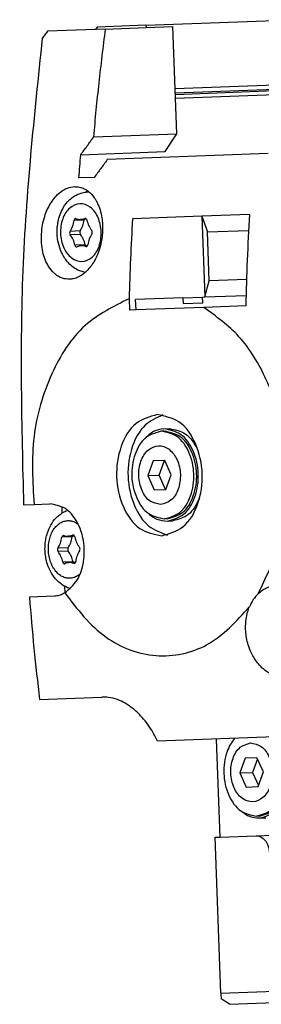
# Model space of a CAD drawing. Header units: millimetres. Extents: x -285 to 2170, y -283 to 203.
# Tile 12 of 33: x 516 to 537, y -283 to -198. Entities that reach past the tile are written whole.
import ezdxf

# ---------------------------------------------------------------- set-up
doc = ezdxf.new("R2010")
doc.units = ezdxf.units.MM

# ---------------------------------------------------------------- blocks, each defined once
blk = doc.blocks.new('CABEZA__17', base_point=(532.601, -282.801))
at = {"color": 7, "linetype": 'Continuous'}
for p, q in [((533.025, -268.321), (532.71, -259.824)), ((535.198, -261.486), (534.734, -262.754)), ((536.218, -261.448), (535.198, -261.486)), ((536.259, -261.539), (535.829, -262.713)), ((536.774, -262.678), (536.218, -261.448)), ((534.734, -262.754), (535.829, -262.713)), ((534.734, -262.754), (535.29, -263.984)), ((535.829, -262.713), (536.344, -263.853)), ((536.31, -263.946), (536.774, -262.678)), ((535.29, -263.984), (536.31, -263.946)), ((536.425, -266.494), (536.177, -266.503)), ((536.997, -266.673), (536.432, -266.694)), ((532.601, -268.337), (533.025, -268.321)), ((533.101, -281.828), (532.601, -268.337)), ((533.025, -268.321), (536.142, -268.206)), ((536.142, -268.206), (537.578, -268.152)), ((533.101, -281.828), (555.996, -280.979)), ((533.101, -281.828), (533.12, -282.327)), ((533.845, -282.801), (556.739, -281.952)), ((533.845, -282.801), (533.12, -282.327))]:
    blk.add_line(p, q, dxfattribs=at)
for points, knots in [([(534.28, -259.765), (534.155, -259.933), (533.894, -260.281), (533.455, -261.273), (533.235, -262.818), (533.637, -264.64), (534.633, -266.178), (535.693, -266.401), (536.177, -266.503)], [0, 0, 0, 0, 0.625784, 1.301491, 3.235285, 5.16908, 6.87254, 8.309266, 8.309266, 8.309266, 8.309266]), ([(536.177, -266.503), (536.653, -266.365), (537.693, -266.064), (538.572, -264.457), (538.839, -262.61), (538.505, -261.086), (537.994, -260.129), (537.708, -259.801), (537.57, -259.644)], [0, 0, 0, 0, 1.436726, 3.140187, 5.073981, 7.007775, 7.683482, 8.309266, 8.309266, 8.309266, 8.309266]), ([(536.425, -266.494), (536.9, -266.356), (537.94, -266.055), (538.82, -264.448), (539.086, -262.601), (538.753, -261.077), (538.241, -260.12), (537.955, -259.792), (537.818, -259.634)], [0, 0, 0, 0, 1.436726, 3.140187, 5.073981, 7.007775, 7.683482, 8.309266, 8.309266, 8.309266, 8.309266]), ([(538.04, -259.626), (538.156, -259.774), (538.396, -260.079), (538.891, -261.028), (539.234, -262.596), (538.953, -264.54), (538.028, -266.232), (536.933, -266.549), (536.432, -266.694)], [0, 0, 0, 0, 0.562575, 1.162608, 3.198181, 5.233754, 7.02687, 8.539213, 8.539213, 8.539213, 8.539213]), ([(535.659, -260.168), (535.34, -260.26), (534.642, -260.463), (534.052, -261.541), (533.874, -262.782), (534.144, -264.03), (534.811, -265.001), (535.853, -265.402), (536.864, -264.925), (537.456, -263.907), (537.633, -262.642), (537.364, -261.418), (536.696, -260.387), (535.985, -260.237), (535.659, -260.168)], [0, 0, 0, 0, 0.964119, 2.107231, 3.404908, 4.702586, 5.845698, 6.809817, 7.773935, 8.917047, 10.214725, 11.512403, 12.655514, 13.619633, 13.619633, 13.619633, 13.619633]), ([(536.432, -266.694), (536.117, -266.663), (535.464, -266.6), (534.963, -266.175), (534.704, -265.954)], [0, 0, 0, 0, 0.926638, 1.920564, 1.920564, 1.920564, 1.920564]), ([(536.142, -268.206), (536.234, -268.211), (536.392, -268.221), (536.599, -268.315), (536.798, -268.453), (536.969, -268.646), (537.128, -268.913), (537.227, -269.184), (537.295, -269.516), (537.294, -269.732), (537.293, -269.861)], [0, 0, 0, 0, 0.274551, 0.468838, 0.673539, 0.997965, 1.233263, 1.601887, 1.858808, 2.246328, 2.246328, 2.246328, 2.246328])]:
    blk.add_open_spline(points, degree=3, knots=knots, dxfattribs=at)
blk = doc.blocks.new('REGLA__18', base_point=(515.369, -260.013))
at = {"color": 7, "linetype": 'Continuous'}
for p, q in [((526.599, -198.011), (539.671, -197.526)), ((522.225, -198.373), (518.073, -198.528)), ((522.359, -198.168), (522.225, -198.373)), ((523.097, -198.341), (522.225, -198.373)), ((526.599, -198.011), (522.359, -198.168)), ((523.097, -198.341), (526.606, -198.211)), ((526.599, -198.011), (526.606, -198.211)), ((526.606, -198.211), (528.938, -198.125)), ((529.282, -207.418), (528.938, -198.125)), ((529.136, -203.479), (537.757, -203.16)), ((537.79, -204.042), (529.169, -204.361)), ((522.076, -207.685), (529.282, -207.418)), ((528.278, -208.956), (529.282, -207.418)), ((520.947, -209.228), (528.278, -208.956)), ((537.195, -209.127), (523.254, -209.643)), ((522.126, -211.186), (520.791, -211.235)), ((521.544, -212.445), (521.661, -212.441)), ((521.461, -214.809), (520.924, -214.828)), ((531.455, -214.542), (525.434, -214.765)), ((535.569, -214.39), (531.455, -214.542)), ((531.455, -214.542), (531.92, -215.912)), ((531.455, -214.542), (531.714, -221.538)), ((531.92, -215.912), (535.493, -215.779)), ((532.077, -220.138), (531.92, -215.912)), ((521.545, -217.089), (521.009, -217.109)), ((531.714, -221.538), (532.077, -220.138)), ((535.313, -220.018), (532.077, -220.138)), ((525.139, -221.69), (525.176, -222.68)), ((529.806, -221.608), (525.708, -221.76)), ((529.806, -221.608), (531.502, -221.545)), ((529.806, -221.608), (529.825, -222.108)), ((531.502, -221.545), (531.714, -221.538)), ((531.521, -222.045), (531.502, -221.545)), ((531.714, -221.538), (535.271, -221.406)), ((525.741, -222.66), (525.708, -221.76)), ((531.606, -222.442), (525.741, -222.66)), ((529.825, -222.108), (531.521, -222.045)), ((535.247, -222.307), (531.606, -222.442)), ((525.741, -222.66), (525.176, -222.68)), ((528.167, -233.157), (527.92, -233.167)), ((528.16, -232.958), (528.619, -232.941)), ((527.222, -235.744), (526.758, -237.012)), ((528.211, -235.707), (527.222, -235.744)), ((527.748, -236.976), (528.211, -235.707)), ((528.242, -235.706), (528.211, -235.707)), ((528.798, -236.937), (528.242, -235.706)), ((526.758, -237.012), (527.748, -236.976)), ((526.758, -237.012), (527.315, -238.242)), ((528.304, -238.206), (527.748, -236.976)), ((528.334, -238.205), (528.798, -236.937)), ((527.315, -238.242), (528.304, -238.206)), ((528.304, -238.206), (528.334, -238.205)), ((515.994, -239.551), (516.903, -239.518)), ((516.903, -239.518), (518.283, -239.466)), ((519.298, -239.691), (519.319, -240.258)), ((528.449, -240.752), (528.202, -240.761)), ((528.456, -240.952), (528.916, -240.935)), ((520.409, -242.248), (519.873, -242.268)), ((520.494, -244.529), (519.957, -244.549)), ((519.554, -246.595), (519.575, -247.162)), ((518.667, -247.458), (516.498, -247.538)), ((517.376, -256.389), (522.782, -256.189)), ((539.936, -259.556), (527.609, -260.013))]:
    blk.add_line(p, q, dxfattribs=at)
at = {"color": 3, "linetype": 'Continuous'}
for p, q in [((529.15, -203.85), (537.771, -203.53)), ((529.155, -203.991), (537.776, -203.672)), ((521.253, -214.883), (520.369, -214.916)), ((521.382, -214.732), (521.3, -214.735)), ((520.908, -215.825), (520.025, -215.858)), ((520.919, -216.116), (520.036, -216.149)), ((521.332, -217.03), (520.449, -217.063)), ((521.472, -217.171), (521.39, -217.174)), ((520.33, -242.172), (520.249, -242.175)), ((520.201, -242.323), (519.318, -242.356)), ((519.857, -243.265), (518.974, -243.298)), ((519.868, -243.556), (518.984, -243.589)), ((520.281, -244.47), (519.398, -244.503)), ((520.421, -244.611), (520.339, -244.614))]:
    blk.add_line(p, q, dxfattribs=at)
at = {"color": 7, "linetype": 'Continuous'}
for centre, radius, start, end in [((520.505, -214.861), 0.104, 68.82122, 91.88374), ((520.892, -213.861), 0.968, 248.82122, 271.88374), ((520.884, -213.861), 0.968, 272.35047, 295.43327), ((521.345, -214.83), 0.104, 92.35047, 115.43327), ((520.588, -217.108), 0.104, 272.35047, 295.43327), ((521.048, -218.076), 0.968, 92.35047, 115.43327), ((521.041, -218.077), 0.968, 68.82122, 91.88374), ((521.428, -217.077), 0.104, 248.82122, 271.88374), ((519.833, -241.301), 0.968, 272.35047, 295.43327), ((520.293, -242.269), 0.104, 92.35047, 115.43327), ((519.453, -242.301), 0.104, 68.82122, 91.88374), ((519.841, -241.301), 0.968, 248.82122, 271.88374), ((519.537, -244.548), 0.104, 272.35047, 295.43327), ((519.997, -245.516), 0.968, 92.35047, 115.43327), ((519.989, -245.516), 0.968, 68.82122, 91.88374), ((520.377, -244.517), 0.104, 248.82122, 271.88374)]:
    blk.add_arc(centre, radius, start, end, dxfattribs=at)
for points, knots in [([(518.073, -198.528), (517.996, -198.63), (517.843, -198.836), (517.691, -199.042), (517.614, -199.145)], [0, 0, 0, 0, 0.3847802, 0.7691618, 0.7691618, 0.7691618, 0.7691618]), ([(522.076, -207.685), (522.223, -206.123), (522.515, -203.003), (522.904, -199.894), (523.097, -198.341)], [0, 0, 0, 0, 4.706638, 9.399741, 9.399741, 9.399741, 9.399741]), ([(517.614, -199.145), (516.909, -205.84), (515.493, -219.273), (515.827, -232.777), (515.994, -239.551)], [0, 0, 0, 0, 20.171507, 40.476617, 40.476617, 40.476617, 40.476617]), ([(520.947, -209.228), (521.134, -208.97), (521.509, -208.455), (521.887, -207.942), (522.076, -207.685)], [0, 0, 0, 0, 0.95452, 1.911537, 1.911537, 1.911537, 1.911537]), ([(520.791, -211.235), (520.816, -210.9), (520.866, -210.231), (520.92, -209.562), (520.947, -209.228)], [0, 0, 0, 0, 1.006869, 2.01325, 2.01325, 2.01325, 2.01325]), ([(523.254, -209.643), (523.065, -209.9), (522.688, -210.413), (522.313, -210.928), (522.126, -211.186)], [0, 0, 0, 0, 0.956487, 1.910486, 1.910486, 1.910486, 1.910486]), ([(517.547, -216.096), (517.571, -215.834), (517.618, -215.314), (517.801, -214.603), (518.069, -213.9), (518.4, -213.305), (518.844, -212.746), (519.291, -212.362), (519.833, -212.068), (520.198, -212.016), (520.407, -211.987)], [0, 0, 0, 0, 0.786815, 1.565555, 2.191356, 3.040222, 3.596276, 4.326274, 4.795954, 5.421859, 5.421859, 5.421859, 5.421859]), ([(520.407, -211.987), (520.518, -211.989), (520.773, -211.994), (521.131, -212.103), (521.497, -212.299), (521.955, -212.68), (522.354, -213.272), (522.639, -214.001), (522.83, -214.843), (522.879, -215.894), (522.721, -216.947), (522.444, -217.801), (522.083, -218.555), (521.651, -219.143), (521.164, -219.573), (520.775, -219.816), (520.363, -219.972), (520.095, -219.997), (519.981, -220.008)], [0, 0, 0, 0, 0.331748, 0.763804, 1.10689, 1.574215, 2.53513, 3.207693, 3.916904, 5.116166, 6.341225, 7.088028, 7.802964, 8.842303, 9.24979, 9.745806, 10.211188, 10.553686, 10.553686, 10.553686, 10.553686]), ([(521.345, -219.411), (521.282, -219.398), (521.155, -219.374), (520.91, -219.299), (520.582, -219.157), (520.175, -218.887), (519.691, -218.409), (519.272, -217.729), (518.991, -216.891), (518.901, -216.2), (518.904, -215.592), (518.968, -215.03), (519.137, -214.408), (519.454, -213.726), (519.876, -213.184), (520.348, -212.818), (520.715, -212.625), (521.102, -212.488), (521.384, -212.461), (521.544, -212.445)], [0, 0, 0, 0, 0.193178, 0.388441, 0.764358, 1.263591, 1.84421, 2.792734, 3.628238, 4.480733, 4.869969, 5.450638, 6.169996, 6.7938, 7.698912, 8.198145, 8.574063, 8.939648, 9.420257, 9.420257, 9.420257, 9.420257]), ([(521.524, -212.335), (521.498, -212.355), (521.445, -212.394), (521.394, -212.437), (521.368, -212.458)], [0, 0, 0, 0, 0.0989737, 0.198984, 0.198984, 0.198984, 0.198984]), ([(520.501, -214.757), (520.469, -214.769), (520.396, -214.796), (520.379, -214.873), (520.369, -214.916)], [0, 0, 0, 0, 0.0978776, 0.2195505, 0.2195505, 0.2195505, 0.2195505]), ([(520.908, -215.825), (520.991, -215.684), (521.162, -215.391), (521.222, -215.056), (521.253, -214.883)], [0, 0, 0, 0, 0.48692, 1.010141, 1.010141, 1.010141, 1.010141]), ([(521.271, -214.816), (521.267, -214.826), (521.258, -214.848), (521.255, -214.871), (521.253, -214.883)], [0, 0, 0, 0, 0.03403707, 0.07015307, 0.07015307, 0.07015307, 0.07015307]), ([(521.484, -214.874), (521.471, -214.833), (521.448, -214.757), (521.374, -214.735), (521.34, -214.725)], [0, 0, 0, 0, 0.1216426, 0.2194993, 0.2194993, 0.2194993, 0.2194993]), ([(521.484, -214.874), (521.527, -215.045), (521.611, -215.374), (521.804, -215.654), (521.897, -215.788)], [0, 0, 0, 0, 0.523195, 1.010075, 1.010075, 1.010075, 1.010075]), ([(525.434, -214.765), (525.372, -215.918), (525.249, -218.225), (525.176, -220.535), (525.139, -221.69)], [0, 0, 0, 0, 3.463489, 6.930998, 6.930998, 6.930998, 6.930998]), ([(535.569, -214.39), (535.499, -215.708), (535.358, -218.346), (535.284, -220.986), (535.247, -222.307)], [0, 0, 0, 0, 3.959513, 7.924164, 7.924164, 7.924164, 7.924164]), ([(520.025, -215.858), (520.108, -215.717), (520.279, -215.424), (520.339, -215.089), (520.369, -214.916)], [0, 0, 0, 0, 0.48692, 1.010141, 1.010141, 1.010141, 1.010141]), ([(519.981, -220.008), (519.776, -219.995), (519.423, -219.972), (518.965, -219.747), (518.539, -219.415), (518.157, -218.924), (517.849, -218.294), (517.647, -217.61), (517.534, -216.866), (517.543, -216.355), (517.547, -216.096)], [0, 0, 0, 0, 0.609699, 1.047462, 1.50637, 2.223613, 2.888396, 3.602623, 4.355414, 5.133645, 5.133645, 5.133645, 5.133645]), ([(520.025, -215.858), (520.004, -215.907), (519.964, -216.006), (520.012, -216.101), (520.036, -216.149)], [0, 0, 0, 0, 0.1523546, 0.3047011, 0.3047011, 0.3047011, 0.3047011]), ([(520.449, -217.063), (520.405, -216.892), (520.321, -216.563), (520.129, -216.284), (520.036, -216.149)], [0, 0, 0, 0, 0.523195, 1.010075, 1.010075, 1.010075, 1.010075]), ([(520.908, -215.825), (520.888, -215.875), (520.847, -215.973), (520.895, -216.069), (520.919, -216.116)], [0, 0, 0, 0, 0.1523546, 0.3047011, 0.3047011, 0.3047011, 0.3047011]), ([(521.332, -217.03), (521.289, -216.86), (521.205, -216.531), (521.012, -216.251), (520.919, -216.116)], [0, 0, 0, 0, 0.523195, 1.010075, 1.010075, 1.010075, 1.010075]), ([(521.908, -216.08), (521.825, -216.221), (521.653, -216.514), (521.594, -216.848), (521.563, -217.022)], [0, 0, 0, 0, 0.48692, 1.010141, 1.010141, 1.010141, 1.010141]), ([(521.908, -216.08), (521.928, -216.03), (521.969, -215.931), (521.921, -215.836), (521.897, -215.788)], [0, 0, 0, 0, 0.1523546, 0.3047011, 0.3047011, 0.3047011, 0.3047011]), ([(520.449, -217.063), (520.462, -217.105), (520.485, -217.18), (520.559, -217.202), (520.592, -217.212)], [0, 0, 0, 0, 0.1216426, 0.2194993, 0.2194993, 0.2194993, 0.2194993]), ([(521.332, -217.03), (521.335, -217.042), (521.34, -217.065), (521.35, -217.086), (521.355, -217.096)], [0, 0, 0, 0, 0.03599332, 0.06992156, 0.06992156, 0.06992156, 0.06992156]), ([(521.431, -217.181), (521.464, -217.169), (521.536, -217.141), (521.554, -217.064), (521.563, -217.022)], [0, 0, 0, 0, 0.0978776, 0.2195505, 0.2195505, 0.2195505, 0.2195505]), ([(525.139, -221.69), (523.788, -222.365), (520.898, -223.808), (518.148, -228.289), (516.564, -233.664), (516.788, -237.537), (516.903, -239.518)], [0, 0, 0, 0, 4.454284, 9.525104, 15.168531, 21.073689, 21.073689, 21.073689, 21.073689]), ([(536.321, -247.242), (536.987, -245.865), (538.365, -243.02), (539.002, -238.197), (538.667, -233.304), (537.243, -228.774), (534.974, -224.887), (532.687, -223.227), (531.606, -222.442)], [0, 0, 0, 0, 4.563564, 9.43223, 14.383244, 19.172389, 23.598469, 27.571286, 27.571286, 27.571286, 27.571286]), ([(527.574, -231.729), (526.917, -231.919), (525.48, -232.336), (524.265, -234.553), (523.899, -237.118), (524.454, -239.65), (525.83, -241.771), (527.293, -242.08), (527.963, -242.221)], [0, 0, 0, 0, 1.984951, 4.338416, 7.010105, 9.681795, 12.03526, 14.020211, 14.020211, 14.020211, 14.020211]), ([(528.071, -231.757), (527.519, -232.009), (526.32, -232.557), (525.246, -234.595), (524.886, -237.082), (525.429, -239.535), (526.651, -241.488), (527.888, -241.946), (528.456, -242.156)], [0, 0, 0, 0, 1.776382, 3.864642, 6.536331, 9.20802, 11.29628, 13.072662, 13.072662, 13.072662, 13.072662]), ([(527.963, -242.221), (528.621, -242.031), (530.057, -241.614), (531.273, -239.397), (531.638, -236.832), (531.084, -234.3), (529.708, -232.179), (528.244, -231.87), (527.574, -231.729)], [0, 0, 0, 0, 1.984951, 4.338416, 7.010105, 9.681795, 12.03526, 14.020211, 14.020211, 14.020211, 14.020211]), ([(527.92, -233.167), (527.444, -233.304), (526.404, -233.606), (525.525, -235.211), (525.26, -237.068), (525.661, -238.9), (526.657, -240.435), (527.717, -240.659), (528.202, -240.761)], [0, 0, 0, 0, 1.436735, 3.140199, 5.073994, 7.007788, 8.711253, 10.147988, 10.147988, 10.147988, 10.147988]), ([(528.16, -232.958), (527.848, -233.011), (527.203, -233.122), (526.735, -233.583), (526.493, -233.821)], [0, 0, 0, 0, 0.925609, 1.918269, 1.918269, 1.918269, 1.918269]), ([(528.202, -240.761), (528.677, -240.623), (529.717, -240.322), (530.597, -238.717), (530.862, -236.86), (530.46, -235.028), (529.464, -233.493), (528.405, -233.269), (527.92, -233.167)], [0, 0, 0, 0, 1.436734, 3.140199, 5.073994, 7.007789, 8.711253, 10.147989, 10.147989, 10.147989, 10.147989]), ([(528.456, -240.952), (528.957, -240.807), (530.052, -240.49), (530.978, -238.801), (531.256, -236.846), (530.834, -234.917), (529.786, -233.301), (528.67, -233.065), (528.16, -232.958)], [0, 0, 0, 0, 1.512343, 3.30546, 5.341033, 7.376605, 9.169722, 10.682065, 10.682065, 10.682065, 10.682065]), ([(528.449, -240.752), (528.925, -240.614), (529.965, -240.313), (530.844, -238.708), (531.109, -236.851), (530.708, -235.019), (529.712, -233.483), (528.652, -233.26), (528.167, -233.157)], [0, 0, 0, 0, 1.436724, 3.140184, 5.073979, 7.007773, 8.711234, 10.14796, 10.14796, 10.14796, 10.14796]), ([(528.619, -232.941), (529.117, -233.037), (530.199, -233.248), (530.771, -234.202), (531.079, -234.717)], [0, 0, 0, 0, 1.455759, 3.164815, 3.164815, 3.164815, 3.164815]), ([(527.873, -239.523), (528.192, -239.43), (528.89, -239.228), (529.48, -238.15), (529.658, -236.909), (529.388, -235.66), (528.722, -234.689), (527.679, -234.288), (526.668, -234.765), (526.076, -235.783), (525.899, -237.048), (526.168, -238.273), (526.836, -239.304), (527.547, -239.454), (527.873, -239.523)], [0, 0, 0, 0, 0.964125, 2.107239, 3.404917, 4.702595, 5.84571, 6.809834, 7.773959, 8.917073, 10.214751, 11.512429, 12.655544, 13.619669, 13.619669, 13.619669, 13.619669]), ([(519.568, -247.166), (519.95, -246.837), (520.775, -246.126), (521.281, -244.445), (521.287, -242.651), (520.734, -241.013), (519.705, -239.718), (518.733, -239.546), (518.283, -239.466)], [0, 0, 0, 0, 1.488041, 3.210351, 5.046356, 6.808313, 8.351041, 9.683967, 9.683967, 9.683967, 9.683967]), ([(531.237, -238.981), (530.968, -239.518), (530.468, -240.512), (529.405, -240.802), (528.916, -240.935)], [0, 0, 0, 0, 1.70906, 3.164821, 3.164821, 3.164821, 3.164821]), ([(520.055, -246.797), (520.031, -246.79), (519.985, -246.777), (519.803, -246.717), (519.515, -246.587), (519.065, -246.283), (518.606, -245.802), (518.302, -245.284), (518.118, -244.848), (518.002, -244.494), (517.898, -244.027), (517.854, -243.585), (517.851, -243.174), (517.876, -242.795), (517.953, -242.328), (518.124, -241.746), (518.432, -241.118), (518.843, -240.62), (519.264, -240.28), (519.541, -240.125), (519.736, -240.044), (519.781, -240.028), (519.804, -240.019)], [0, 0, 0, 0, 0.075493, 0.144342, 0.574195, 1.019534, 1.765061, 2.549026, 2.806217, 3.184259, 3.66576, 4.238951, 4.510531, 4.898434, 5.377631, 5.928848, 6.712813, 7.45834, 7.843631, 8.333464, 8.401931, 8.476973, 8.476973, 8.476973, 8.476973]), ([(526.727, -240.212), (526.986, -240.432), (527.488, -240.859), (528.141, -240.922), (528.456, -240.952)], [0, 0, 0, 0, 0.99465, 1.921877, 1.921877, 1.921877, 1.921877]), ([(520.432, -242.314), (520.42, -242.272), (520.397, -242.197), (520.322, -242.175), (520.289, -242.165)], [0, 0, 0, 0, 0.1216426, 0.2194993, 0.2194993, 0.2194993, 0.2194993]), ([(518.974, -243.298), (519.056, -243.157), (519.228, -242.864), (519.287, -242.529), (519.318, -242.356)], [0, 0, 0, 0, 0.48692, 1.010141, 1.010141, 1.010141, 1.010141]), ([(519.45, -242.196), (519.418, -242.209), (519.345, -242.236), (519.328, -242.313), (519.318, -242.356)], [0, 0, 0, 0, 0.0978776, 0.2195505, 0.2195505, 0.2195505, 0.2195505]), ([(519.857, -243.265), (519.94, -243.124), (520.111, -242.831), (520.171, -242.496), (520.201, -242.323)], [0, 0, 0, 0, 0.48692, 1.010141, 1.010141, 1.010141, 1.010141]), ([(520.22, -242.256), (520.215, -242.266), (520.207, -242.288), (520.203, -242.311), (520.201, -242.323)], [0, 0, 0, 0, 0.03403707, 0.07015307, 0.07015307, 0.07015307, 0.07015307]), ([(520.432, -242.314), (520.476, -242.485), (520.56, -242.814), (520.753, -243.093), (520.846, -243.228)], [0, 0, 0, 0, 0.523195, 1.010075, 1.010075, 1.010075, 1.010075]), ([(518.974, -243.298), (518.953, -243.347), (518.912, -243.446), (518.96, -243.541), (518.984, -243.589)], [0, 0, 0, 0, 0.1523546, 0.3047011, 0.3047011, 0.3047011, 0.3047011]), ([(519.398, -244.503), (519.354, -244.332), (519.27, -244.003), (519.077, -243.724), (518.984, -243.589)], [0, 0, 0, 0, 0.523195, 1.010075, 1.010075, 1.010075, 1.010075]), ([(519.857, -243.265), (519.836, -243.314), (519.796, -243.413), (519.844, -243.509), (519.868, -243.556)], [0, 0, 0, 0, 0.1523546, 0.3047011, 0.3047011, 0.3047011, 0.3047011]), ([(520.281, -244.47), (520.237, -244.3), (520.153, -243.97), (519.961, -243.691), (519.868, -243.556)], [0, 0, 0, 0, 0.523195, 1.010075, 1.010075, 1.010075, 1.010075]), ([(520.856, -243.519), (520.774, -243.661), (520.602, -243.954), (520.543, -244.288), (520.512, -244.461)], [0, 0, 0, 0, 0.48692, 1.010141, 1.010141, 1.010141, 1.010141]), ([(520.856, -243.519), (520.877, -243.47), (520.918, -243.371), (520.87, -243.276), (520.846, -243.228)], [0, 0, 0, 0, 0.1523546, 0.3047011, 0.3047011, 0.3047011, 0.3047011]), ([(519.398, -244.503), (519.41, -244.545), (519.433, -244.62), (519.508, -244.642), (519.541, -244.652)], [0, 0, 0, 0, 0.1216426, 0.2194993, 0.2194993, 0.2194993, 0.2194993]), ([(520.281, -244.47), (520.284, -244.482), (520.289, -244.505), (520.299, -244.526), (520.304, -244.536)], [0, 0, 0, 0, 0.03599332, 0.06992156, 0.06992156, 0.06992156, 0.06992156]), ([(520.38, -244.621), (520.412, -244.608), (520.485, -244.581), (520.502, -244.504), (520.512, -244.461)], [0, 0, 0, 0, 0.0978776, 0.2195505, 0.2195505, 0.2195505, 0.2195505]), ([(519.568, -247.166), (519.503, -247.205), (519.363, -247.289), (519.132, -247.38), (518.895, -247.441), (518.739, -247.452), (518.667, -247.458)], [0, 0, 0, 0, 0.2277284, 0.4872661, 0.7418834, 0.9577483, 0.9577483, 0.9577483, 0.9577483]), ([(519.568, -247.166), (520.646, -248.581), (522.67, -251.237), (527.386, -253.049), (532.276, -252.011), (534.434, -249.629), (535.57, -248.376)], [0, 0, 0, 0, 5.254341, 9.862045, 14.334293, 19.302027, 19.302027, 19.302027, 19.302027]), ([(536.321, -247.242), (536.174, -247.408), (535.869, -247.75), (535.672, -248.163), (535.57, -248.376)], [0, 0, 0, 0, 0.660714, 1.366504, 1.366504, 1.366504, 1.366504]), ([(536.321, -247.242), (536.453, -247.126), (536.685, -246.924), (537.088, -246.709), (537.493, -246.568), (537.788, -246.541), (537.935, -246.527)], [0, 0, 0, 0, 0.525499, 0.919049, 1.362424, 1.803996, 1.803996, 1.803996, 1.803996]), ([(516.498, -247.538), (516.624, -249.016), (516.875, -251.971), (517.209, -254.917), (517.376, -256.389)], [0, 0, 0, 0, 4.45002, 8.894868, 8.894868, 8.894868, 8.894868]), ([(538.703, -254.504), (538.531, -254.5), (538.223, -254.492), (537.769, -254.367), (537.344, -254.178), (536.882, -253.872), (536.316, -253.34), (535.834, -252.621), (535.433, -251.666), (535.256, -250.826), (535.226, -250.032), (535.273, -249.43), (535.384, -248.873), (535.514, -248.525), (535.57, -248.376)], [0, 0, 0, 0, 0.514941, 0.921217, 1.402754, 1.903904, 2.577356, 3.720568, 4.467522, 5.678513, 6.267543, 6.847345, 7.486975, 7.962186, 7.962186, 7.962186, 7.962186]), ([(527.609, -260.013), (527.446, -259.694), (527.161, -259.137), (526.657, -258.408), (526.117, -257.763), (525.504, -257.192), (524.823, -256.722), (524.124, -256.39), (523.436, -256.201), (522.978, -256.192), (522.782, -256.189)], [0, 0, 0, 0, 1.072008, 1.876003, 2.650524, 3.592452, 4.380731, 5.122436, 5.908964, 6.494781, 6.494781, 6.494781, 6.494781])]:
    blk.add_open_spline(points, degree=3, knots=knots, dxfattribs=at)
at = {"color": 3, "linetype": 'Continuous'}
for points, knots in [([(521.544, -212.445), (521.564, -212.444), (521.604, -212.443), (521.645, -212.444), (521.665, -212.445)], [0, 0, 0, 0, 0.0609125, 0.1217193, 0.1217193, 0.1217193, 0.1217193]), ([(522.733, -215.903), (522.705, -216.331), (522.653, -217.135), (522.051, -218.135), (521.065, -218.602), (520.041, -218.209), (519.388, -217.256), (519.124, -216.037), (519.297, -214.802), (519.878, -213.803), (520.87, -213.335), (521.888, -213.728), (522.562, -214.681), (522.674, -215.479), (522.733, -215.903)], [0, 0, 0, 0, 1.272245, 2.393017, 3.338248, 4.283418, 5.404089, 6.676289, 7.948534, 9.069306, 10.014537, 10.959707, 12.080378, 13.352578, 13.352578, 13.352578, 13.352578]), ([(520.894, -245.526), (520.891, -245.528), (520.886, -245.533), (520.834, -245.579), (520.735, -245.657), (520.58, -245.752), (520.421, -245.825), (520.257, -245.876), (520.091, -245.905), (519.924, -245.911), (519.756, -245.895), (519.59, -245.856), (519.425, -245.795), (519.264, -245.712), (519.103, -245.603), (518.945, -245.467), (518.794, -245.306), (518.658, -245.126), (518.535, -244.928), (518.428, -244.714), (518.336, -244.486), (518.261, -244.247), (518.204, -243.997), (518.165, -243.738), (518.145, -243.474), (518.145, -243.21), (518.165, -242.949), (518.204, -242.696), (518.261, -242.451), (518.335, -242.217), (518.426, -241.996), (518.534, -241.789), (518.657, -241.599), (518.795, -241.427), (518.942, -241.281), (519.095, -241.16), (519.25, -241.065), (519.409, -240.992), (519.573, -240.941), (519.739, -240.913), (519.906, -240.906), (520.074, -240.922), (520.24, -240.961), (520.405, -241.022), (520.566, -241.105), (520.671, -241.176), (520.726, -241.218), (520.731, -241.222), (520.734, -241.224)], [0, 0, 0, 0, 0.010178, 0.020345, 0.208486, 0.388985, 0.563414, 0.733431, 0.900768, 1.067205, 1.234538, 1.404547, 1.578964, 1.759448, 1.947572, 2.161758, 2.381601, 2.607702, 2.840291, 3.079322, 3.324551, 3.575599, 3.832017, 4.093332, 4.359096, 4.624861, 4.886182, 5.142609, 5.39367, 5.638913, 5.877962, 6.11057, 6.336691, 6.556555, 6.770761, 6.958902, 7.139401, 7.31383, 7.483847, 7.651184, 7.817621, 7.984955, 8.154964, 8.32938, 8.509865, 8.697988, 8.707925, 8.717873, 8.717873, 8.717873, 8.717873])]:
    blk.add_open_spline(points, degree=3, knots=knots, dxfattribs=at)
blk = doc.blocks.new('Regla_G2_cm1540-T__19', base_point=(515.369, -282.801))
for name, p in [('REGLA__18', (515.369, -260.013)), ('CABEZA__17', (532.601, -282.801))]:
    blk.add_blockref(name, p)
blk = doc.blocks.new('Alzado1', base_point=(1009, -223))
blk.add_blockref('Regla_G2_cm1540-T__19', (515.369, -282.801))

msp = doc.modelspace()

# ---------------------------------------------------------------- block references
msp.add_blockref('Alzado1', (1009, -223))

doc.saveas('drawing.dxf')
